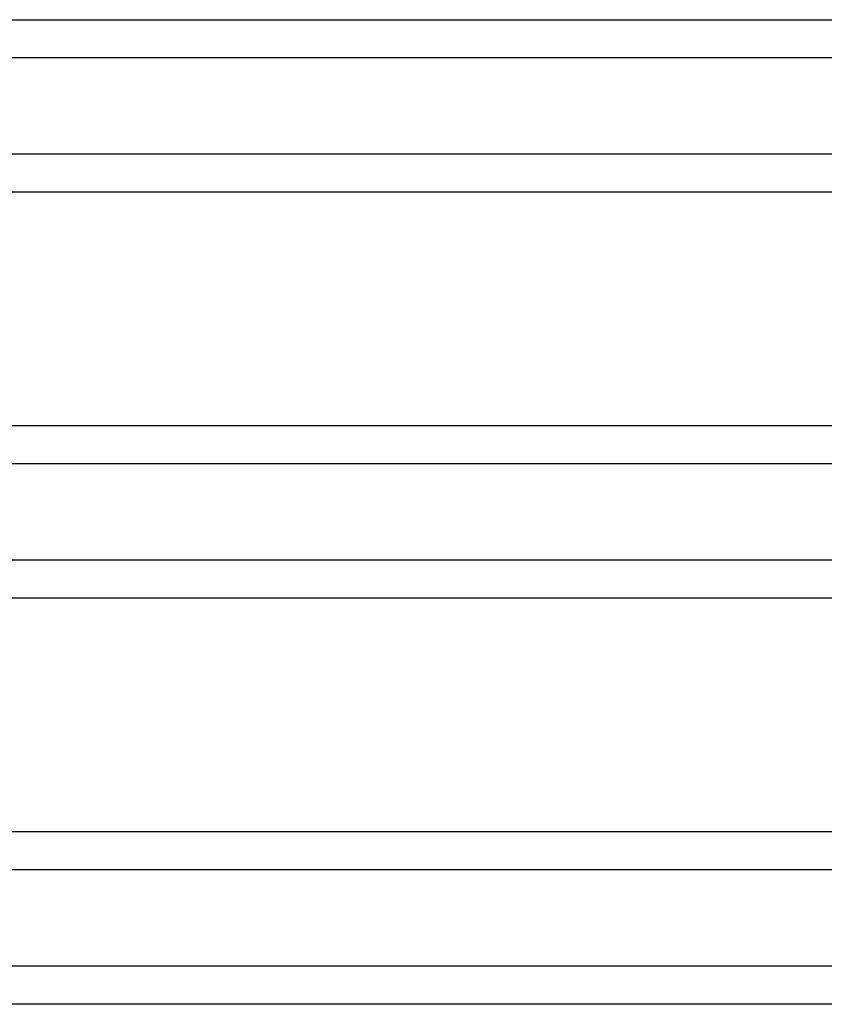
# Model space of a CAD drawing. Header units: inches. Extents: x 0 to 34, y 0 to 22.
# Tile 17 of 103: x 8.6 to 9.4, y 7 to 7.9. Entities that reach past the tile are written whole.
import ezdxf

# ---------------------------------------------------------------- set-up
doc = ezdxf.new("R2010")
doc.units = ezdxf.units.IN
doc.header["$LTSCALE"] = 1.87
doc.header["$MEASUREMENT"] = 0
doc.layers.get('0').update_dxf_attribs({"linetype": 'CONTINUOUS'})

msp = doc.modelspace()

# ---------------------------------------------------------------- linework, layer by layer
at = {"color": 7, "linetype": 'CONTINUOUS'}
for p, q in [((7.14707, 7.92811), (9.7093, 7.92811)), ((9.4567, 7.89116), (7.39967, 7.89116)), ((9.4567, 7.79723), (7.39967, 7.79723)), ((9.7093, 7.76028), (7.14707, 7.76028)), ((10.11361, 7.53311), (6.74276, 7.53311)), ((10.04648, 7.49616), (6.80988, 7.49616)), ((10.04648, 7.40223), (6.80988, 7.40223)), ((10.11361, 7.36528), (6.74276, 7.36528)), ((10.11361, 7.13811), (6.74276, 7.13811)), ((10.04649, 7.10116), (6.80988, 7.10116)), ((10.04648, 7.00723), (6.80988, 7.00723)), ((10.11361, 6.97028), (6.74276, 6.97028))]:
    msp.add_line(p, q, dxfattribs=at)

doc.saveas('drawing.dxf')
